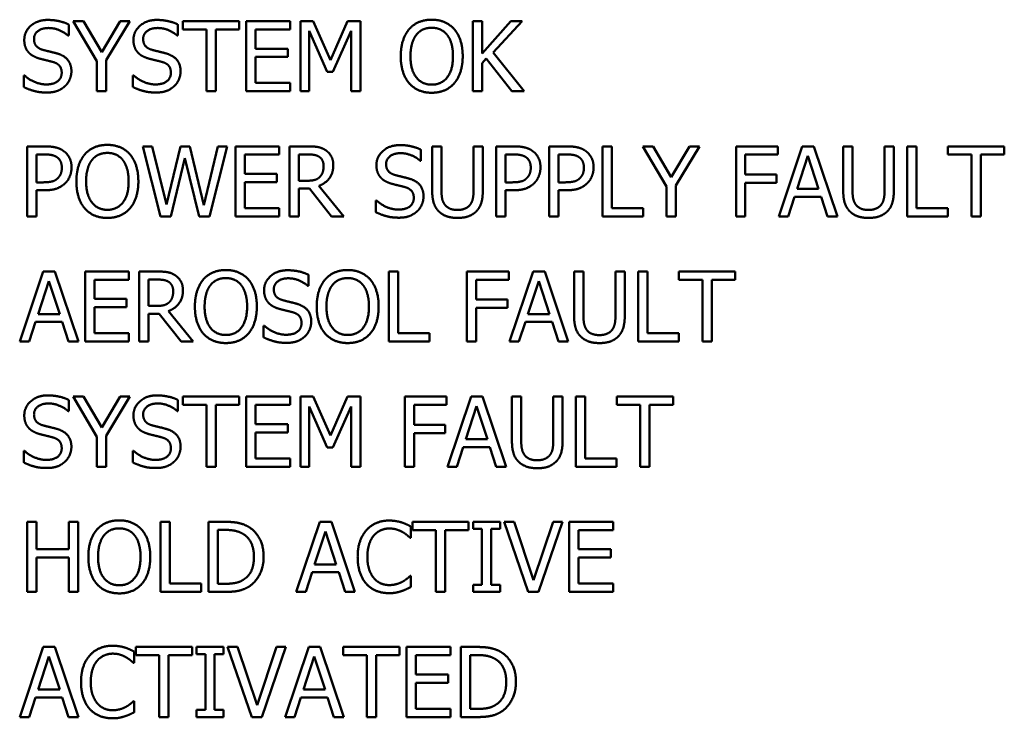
# Model space of a CAD drawing. Header units: millimetres. Extents: x 30 to 861, y 28 to 600.
# Tile 6 of 48: x 218 to 257, y 446 to 474. Entities that reach past the tile are written whole.
import ezdxf

# ---------------------------------------------------------------- set-up
doc = ezdxf.new("R2010")
doc.units = ezdxf.units.MM
doc.header["$LTSCALE"] = 3
doc.layers.add('Visible (ISO)', color=7, linetype='Continuous', lineweight=50)

msp = doc.modelspace()

# ---------------------------------------------------------------- linework, layer by layer
at = {"layer": 'Visible (ISO)'}
for p, q in [((219.737, 473.093), (219.737, 473.538)), ((220.334, 473.669), (219.921, 473.669)), ((219.921, 473.669), (220.867, 472.07)), ((221.056, 472.437), (220.334, 473.669)), ((221.791, 473.669), (221.056, 472.437)), ((221.24, 472.108), (222.186, 473.669)), ((222.186, 473.669), (221.791, 473.669)), ((224.101, 473.093), (224.101, 473.538)), ((226.554, 473.669), (224.303, 473.669)), ((224.303, 473.669), (224.303, 473.338)), ((226.554, 473.338), (226.554, 473.669)), ((228.589, 473.669), (226.837, 473.669)), ((226.837, 473.669), (226.837, 470.869)), ((228.589, 473.338), (228.589, 473.669)), ((228.997, 473.669), (228.997, 470.869)), ((229.506, 473.669), (228.997, 473.669)), ((230.205, 472.111), (229.506, 473.669)), ((230.881, 473.669), (230.205, 472.111)), ((231.398, 473.669), (230.881, 473.669)), ((231.398, 470.869), (231.398, 473.669)), ((236.265, 473.669), (235.893, 473.669)), ((235.893, 473.669), (235.893, 470.869)), ((236.265, 472.383), (236.265, 473.669)), ((237.413, 473.669), (236.265, 472.383)), ((236.708, 472.419), (237.867, 473.669)), ((237.867, 473.669), (237.413, 473.669)), ((219.71, 473.093), (219.737, 473.093)), ((224.074, 473.093), (224.101, 473.093)), ((224.303, 473.338), (225.242, 473.338)), ((225.242, 473.338), (225.242, 470.869)), ((225.614, 473.338), (226.554, 473.338)), ((225.614, 470.869), (225.614, 473.338)), ((227.209, 472.571), (227.209, 473.338)), ((227.209, 473.338), (228.589, 473.338)), ((229.345, 470.869), (229.345, 473.281)), ((229.345, 473.281), (230.068, 471.641)), ((230.295, 471.641), (231.026, 473.281)), ((231.026, 473.281), (231.026, 470.869)), ((228.496, 472.571), (227.209, 472.571)), ((227.209, 472.24), (228.496, 472.24)), ((227.209, 471.201), (227.209, 472.24)), ((228.496, 472.24), (228.496, 472.571)), ((237.935, 470.869), (236.708, 472.419)), ((220.867, 472.07), (220.867, 470.869)), ((221.24, 470.869), (221.24, 472.108)), ((236.265, 471.988), (236.429, 472.172)), ((236.265, 470.869), (236.265, 471.988)), ((236.429, 472.172), (237.452, 470.869)), ((217.97, 471.505), (217.943, 471.505)), ((217.943, 471.505), (217.943, 471.037)), ((222.333, 471.505), (222.306, 471.505)), ((222.306, 471.505), (222.306, 471.037)), ((230.068, 471.641), (230.295, 471.641)), ((228.589, 471.201), (227.209, 471.201)), ((228.589, 470.869), (228.589, 471.201)), ((220.867, 470.869), (221.24, 470.869)), ((225.242, 470.869), (225.614, 470.869)), ((226.837, 470.869), (228.589, 470.869)), ((228.997, 470.869), (229.345, 470.869)), ((231.026, 470.869), (231.398, 470.869)), ((235.893, 470.869), (236.265, 470.869)), ((237.452, 470.869), (237.935, 470.869)), ((218.081, 468.669), (218.081, 465.869)), ((218.784, 468.669), (218.081, 468.669)), ((218.453, 468.347), (218.762, 468.347)), ((218.453, 467.231), (218.453, 468.347)), ((223.08, 468.669), (222.696, 468.669)), ((222.696, 468.669), (223.411, 465.869)), ((223.642, 466.348), (223.08, 468.669)), ((224.201, 468.669), (223.642, 466.348)), ((224.58, 468.669), (224.201, 468.669)), ((225.142, 466.321), (224.58, 468.669)), ((225.703, 468.669), (225.142, 466.321)), ((225.365, 465.869), (226.068, 468.669)), ((226.068, 468.669), (225.703, 468.669)), ((228.153, 468.669), (226.402, 468.669)), ((226.402, 468.669), (226.402, 465.869)), ((226.774, 467.571), (226.774, 468.338)), ((226.774, 468.338), (228.153, 468.338)), ((228.153, 468.338), (228.153, 468.669)), ((229.283, 468.669), (228.562, 468.669)), ((228.562, 468.669), (228.562, 465.869)), ((228.934, 468.347), (229.304, 468.347)), ((228.934, 467.294), (228.934, 468.347)), ((233.81, 468.093), (233.81, 468.538)), ((234.636, 468.669), (234.264, 468.669)), ((234.264, 468.669), (234.264, 466.922)), ((234.636, 466.922), (234.636, 468.669)), ((235.918, 468.669), (235.918, 466.913)), ((236.29, 468.669), (235.918, 468.669)), ((236.29, 466.922), (236.29, 468.669)), ((236.823, 468.669), (236.823, 465.869)), ((237.527, 468.669), (236.823, 468.669)), ((237.195, 468.347), (237.504, 468.347)), ((237.195, 467.231), (237.195, 468.347)), ((238.947, 468.669), (238.947, 465.869)), ((239.651, 468.669), (238.947, 468.669)), ((239.319, 468.347), (239.628, 468.347)), ((239.319, 467.231), (239.319, 468.347)), ((241.443, 468.669), (241.071, 468.669)), ((241.071, 468.669), (241.071, 465.869)), ((241.443, 466.201), (241.443, 468.669)), ((243.095, 468.669), (242.682, 468.669)), ((242.682, 468.669), (243.628, 467.07)), ((243.817, 467.437), (243.095, 468.669)), ((244.552, 468.669), (243.817, 467.437)), ((244, 467.108), (244.946, 468.669)), ((244.946, 468.669), (244.552, 468.669)), ((246.408, 468.669), (246.408, 465.869)), ((248.082, 468.669), (246.408, 468.669)), ((246.78, 467.548), (246.78, 468.338)), ((246.78, 468.338), (248.082, 468.338)), ((248.082, 468.338), (248.082, 468.669)), ((249.058, 468.669), (248.114, 465.869)), ((249.516, 468.669), (249.058, 468.669)), ((250.46, 465.869), (249.516, 468.669)), ((251.064, 468.669), (250.692, 468.669)), ((250.692, 468.669), (250.692, 466.922)), ((251.064, 466.922), (251.064, 468.669)), ((252.346, 468.669), (252.346, 466.913)), ((252.718, 468.669), (252.346, 468.669)), ((252.718, 466.922), (252.718, 468.669)), ((253.623, 468.669), (253.251, 468.669)), ((253.251, 468.669), (253.251, 465.869)), ((253.623, 466.201), (253.623, 468.669)), ((257.131, 468.669), (254.88, 468.669)), ((254.88, 468.669), (254.88, 468.338)), ((254.88, 468.338), (255.82, 468.338)), ((255.82, 468.338), (255.82, 465.869)), ((256.192, 468.338), (257.131, 468.338)), ((256.192, 465.869), (256.192, 468.338)), ((257.131, 468.338), (257.131, 468.669)), ((223.824, 465.869), (224.378, 468.193)), ((224.378, 468.193), (224.947, 465.869)), ((233.783, 468.093), (233.81, 468.093)), ((248.847, 466.97), (249.278, 468.288)), ((249.278, 468.288), (249.711, 466.97)), ((228.06, 467.571), (226.774, 467.571)), ((228.06, 467.24), (228.06, 467.571)), ((248.028, 467.548), (246.78, 467.548)), ((248.028, 467.217), (248.028, 467.548)), ((218.707, 467.231), (218.453, 467.231)), ((226.774, 467.24), (228.06, 467.24)), ((226.774, 466.201), (226.774, 467.24)), ((229.261, 467.294), (228.934, 467.294)), ((237.45, 467.231), (237.195, 467.231)), ((239.573, 467.231), (239.319, 467.231)), ((246.78, 465.869), (246.78, 467.217)), ((246.78, 467.217), (248.028, 467.217)), ((218.453, 465.869), (218.453, 466.913)), ((218.453, 466.913), (218.769, 466.913)), ((228.934, 465.869), (228.934, 466.983)), ((228.934, 466.983), (229.36, 466.983)), ((229.36, 466.983), (230.245, 465.869)), ((230.729, 465.869), (229.733, 467.088)), ((237.195, 465.869), (237.195, 466.913)), ((237.195, 466.913), (237.511, 466.913)), ((239.319, 465.869), (239.319, 466.913)), ((239.319, 466.913), (239.635, 466.913)), ((243.628, 467.07), (243.628, 465.869)), ((244, 465.869), (244, 467.108)), ((249.711, 466.97), (248.847, 466.97)), ((232.042, 466.505), (232.015, 466.505)), ((232.015, 466.505), (232.015, 466.037)), ((248.491, 465.869), (248.745, 466.652)), ((248.745, 466.652), (249.814, 466.652)), ((249.814, 466.652), (250.068, 465.869)), ((228.153, 466.201), (226.774, 466.201)), ((228.153, 465.869), (228.153, 466.201)), ((242.693, 466.201), (241.443, 466.201)), ((242.693, 465.869), (242.693, 466.201)), ((254.874, 466.201), (253.623, 466.201)), ((254.874, 465.869), (254.874, 466.201)), ((218.081, 465.869), (218.453, 465.869)), ((223.411, 465.869), (223.824, 465.869)), ((224.947, 465.869), (225.365, 465.869)), ((226.402, 465.869), (228.153, 465.869)), ((228.562, 465.869), (228.934, 465.869)), ((230.245, 465.869), (230.729, 465.869)), ((236.823, 465.869), (237.195, 465.869)), ((238.947, 465.869), (239.319, 465.869)), ((241.071, 465.869), (242.693, 465.869)), ((243.628, 465.869), (244, 465.869)), ((246.408, 465.869), (246.78, 465.869)), ((248.114, 465.869), (248.491, 465.869)), ((250.068, 465.869), (250.46, 465.869)), ((253.251, 465.869), (254.874, 465.869)), ((255.82, 465.869), (256.192, 465.869)), ((218.723, 463.669), (217.779, 460.869)), ((219.182, 463.669), (218.723, 463.669)), ((220.125, 460.869), (219.182, 463.669)), ((222.143, 463.669), (220.391, 463.669)), ((220.391, 463.669), (220.391, 460.869)), ((222.143, 463.338), (222.143, 463.669)), ((223.273, 463.669), (222.551, 463.669)), ((222.551, 463.669), (222.551, 460.869)), ((232.907, 463.669), (232.535, 463.669)), ((232.535, 463.669), (232.535, 460.869)), ((232.907, 461.201), (232.907, 463.669)), ((235.652, 463.669), (235.652, 460.869)), ((237.327, 463.669), (235.652, 463.669)), ((237.327, 463.338), (237.327, 463.669)), ((238.303, 463.669), (237.359, 460.869)), ((238.761, 463.669), (238.303, 463.669)), ((239.705, 460.869), (238.761, 463.669)), ((240.309, 463.669), (239.936, 463.669)), ((239.936, 463.669), (239.936, 461.922)), ((240.309, 461.922), (240.309, 463.669)), ((241.591, 463.669), (241.591, 461.913)), ((241.963, 463.669), (241.591, 463.669)), ((241.963, 461.922), (241.963, 463.669)), ((242.868, 463.669), (242.496, 463.669)), ((242.496, 463.669), (242.496, 460.869)), ((242.868, 461.201), (242.868, 463.669)), ((246.376, 463.669), (244.125, 463.669)), ((244.125, 463.669), (244.125, 463.338)), ((246.376, 463.338), (246.376, 463.669)), ((218.512, 461.97), (218.943, 463.288)), ((218.943, 463.288), (219.377, 461.97)), ((220.763, 462.571), (220.763, 463.338)), ((220.763, 463.338), (222.143, 463.338)), ((222.923, 463.347), (223.293, 463.347)), ((222.923, 462.294), (222.923, 463.347)), ((229.322, 463.093), (229.322, 463.538)), ((236.025, 462.548), (236.025, 463.338)), ((236.025, 463.338), (237.327, 463.338)), ((238.092, 461.97), (238.523, 463.288)), ((238.523, 463.288), (238.956, 461.97)), ((244.125, 463.338), (245.064, 463.338)), ((245.064, 463.338), (245.064, 460.869)), ((245.437, 463.338), (246.376, 463.338)), ((245.437, 460.869), (245.437, 463.338)), ((229.295, 463.093), (229.322, 463.093)), ((222.05, 462.571), (220.763, 462.571)), ((222.05, 462.24), (222.05, 462.571)), ((237.273, 462.548), (236.025, 462.548)), ((237.273, 462.217), (237.273, 462.548)), ((220.763, 462.24), (222.05, 462.24)), ((220.763, 461.201), (220.763, 462.24)), ((223.25, 462.294), (222.923, 462.294)), ((224.718, 460.869), (223.722, 462.088)), ((236.025, 460.869), (236.025, 462.217)), ((236.025, 462.217), (237.273, 462.217)), ((218.156, 460.869), (218.41, 461.652)), ((218.41, 461.652), (219.479, 461.652)), ((219.377, 461.97), (218.512, 461.97)), ((219.479, 461.652), (219.733, 460.869)), ((222.923, 460.869), (222.923, 461.983)), ((222.923, 461.983), (223.35, 461.983)), ((223.35, 461.983), (224.235, 460.869)), ((237.735, 460.869), (237.99, 461.652)), ((237.99, 461.652), (239.058, 461.652)), ((238.956, 461.97), (238.092, 461.97)), ((239.058, 461.652), (239.312, 460.869)), ((227.554, 461.505), (227.527, 461.505)), ((227.527, 461.505), (227.527, 461.037)), ((217.779, 460.869), (218.156, 460.869)), ((219.733, 460.869), (220.125, 460.869)), ((220.391, 460.869), (222.143, 460.869)), ((222.143, 461.201), (220.763, 461.201)), ((222.143, 460.869), (222.143, 461.201)), ((222.551, 460.869), (222.923, 460.869)), ((224.235, 460.869), (224.718, 460.869)), ((232.535, 460.869), (234.157, 460.869)), ((234.157, 461.201), (232.907, 461.201)), ((234.157, 460.869), (234.157, 461.201)), ((235.652, 460.869), (236.025, 460.869)), ((237.359, 460.869), (237.735, 460.869)), ((239.312, 460.869), (239.705, 460.869)), ((242.496, 460.869), (244.118, 460.869)), ((244.118, 461.201), (242.868, 461.201)), ((244.118, 460.869), (244.118, 461.201)), ((245.064, 460.869), (245.437, 460.869)), ((219.737, 458.093), (219.737, 458.538)), ((220.334, 458.669), (219.921, 458.669)), ((219.921, 458.669), (220.867, 457.07)), ((221.056, 457.437), (220.334, 458.669)), ((221.791, 458.669), (221.056, 457.437)), ((221.24, 457.108), (222.186, 458.669)), ((222.186, 458.669), (221.791, 458.669)), ((224.101, 458.093), (224.101, 458.538)), ((226.554, 458.669), (224.303, 458.669)), ((224.303, 458.669), (224.303, 458.338)), ((226.554, 458.338), (226.554, 458.669)), ((228.589, 458.669), (226.837, 458.669)), ((226.837, 458.669), (226.837, 455.869)), ((228.589, 458.338), (228.589, 458.669)), ((228.997, 458.669), (228.997, 455.869)), ((229.506, 458.669), (228.997, 458.669)), ((230.205, 457.111), (229.506, 458.669)), ((230.881, 458.669), (230.205, 457.111)), ((231.398, 458.669), (230.881, 458.669)), ((231.398, 455.869), (231.398, 458.669)), ((233.168, 458.669), (233.168, 455.869)), ((234.842, 458.669), (233.168, 458.669)), ((234.842, 458.338), (234.842, 458.669)), ((235.818, 458.669), (234.874, 455.869)), ((236.276, 458.669), (235.818, 458.669)), ((237.22, 455.869), (236.276, 458.669)), ((237.824, 458.669), (237.452, 458.669)), ((237.452, 458.669), (237.452, 456.922)), ((237.824, 456.922), (237.824, 458.669)), ((239.106, 458.669), (239.106, 456.913)), ((239.478, 458.669), (239.106, 458.669)), ((239.478, 456.922), (239.478, 458.669)), ((240.383, 458.669), (240.011, 458.669)), ((240.011, 458.669), (240.011, 455.869)), ((240.383, 456.201), (240.383, 458.669)), ((243.891, 458.669), (241.64, 458.669)), ((241.64, 458.669), (241.64, 458.338)), ((243.891, 458.338), (243.891, 458.669)), ((219.71, 458.093), (219.737, 458.093)), ((224.074, 458.093), (224.101, 458.093)), ((224.303, 458.338), (225.242, 458.338)), ((225.242, 458.338), (225.242, 455.869)), ((225.614, 458.338), (226.554, 458.338)), ((225.614, 455.869), (225.614, 458.338)), ((227.209, 457.571), (227.209, 458.338)), ((227.209, 458.338), (228.589, 458.338)), ((229.345, 455.869), (229.345, 458.281)), ((229.345, 458.281), (230.068, 456.641)), ((230.295, 456.641), (231.026, 458.281)), ((231.026, 458.281), (231.026, 455.869)), ((233.54, 457.548), (233.54, 458.338)), ((233.54, 458.338), (234.842, 458.338)), ((235.607, 456.97), (236.038, 458.288)), ((236.038, 458.288), (236.472, 456.97)), ((241.64, 458.338), (242.58, 458.338)), ((242.58, 458.338), (242.58, 455.869)), ((242.952, 458.338), (243.891, 458.338)), ((242.952, 455.869), (242.952, 458.338)), ((228.496, 457.571), (227.209, 457.571)), ((228.496, 457.24), (228.496, 457.571)), ((234.788, 457.548), (233.54, 457.548)), ((234.788, 457.217), (234.788, 457.548)), ((220.867, 457.07), (220.867, 455.869)), ((221.24, 455.869), (221.24, 457.108)), ((227.209, 457.24), (228.496, 457.24)), ((227.209, 456.201), (227.209, 457.24)), ((233.54, 455.869), (233.54, 457.217)), ((233.54, 457.217), (234.788, 457.217)), ((236.472, 456.97), (235.607, 456.97)), ((217.97, 456.505), (217.943, 456.505)), ((217.943, 456.505), (217.943, 456.037)), ((222.333, 456.505), (222.306, 456.505)), ((222.306, 456.505), (222.306, 456.037)), ((230.068, 456.641), (230.295, 456.641)), ((235.251, 455.869), (235.505, 456.652)), ((235.505, 456.652), (236.574, 456.652)), ((236.574, 456.652), (236.828, 455.869)), ((228.589, 456.201), (227.209, 456.201)), ((228.589, 455.869), (228.589, 456.201)), ((241.634, 456.201), (240.383, 456.201)), ((241.634, 455.869), (241.634, 456.201)), ((220.867, 455.869), (221.24, 455.869)), ((225.242, 455.869), (225.614, 455.869)), ((226.837, 455.869), (228.589, 455.869)), ((228.997, 455.869), (229.345, 455.869)), ((231.026, 455.869), (231.398, 455.869)), ((233.168, 455.869), (233.54, 455.869)), ((234.874, 455.869), (235.251, 455.869)), ((236.828, 455.869), (237.22, 455.869)), ((240.011, 455.869), (241.634, 455.869)), ((242.58, 455.869), (242.952, 455.869)), ((218.453, 453.669), (218.081, 453.669)), ((218.081, 453.669), (218.081, 450.869)), ((218.453, 452.571), (218.453, 453.669)), ((219.742, 453.669), (219.742, 452.571)), ((220.114, 453.669), (219.742, 453.669)), ((220.114, 450.869), (220.114, 453.669)), ((223.779, 453.669), (223.406, 453.669)), ((223.406, 453.669), (223.406, 450.869)), ((223.779, 451.201), (223.779, 453.669)), ((225.959, 453.669), (225.322, 453.669)), ((225.322, 453.669), (225.322, 450.869)), ((225.694, 453.347), (225.977, 453.347)), ((225.694, 451.192), (225.694, 453.347)), ((229.778, 453.669), (228.834, 450.869)), ((230.236, 453.669), (229.778, 453.669)), ((231.18, 450.869), (230.236, 453.669)), ((233.411, 453.034), (233.411, 453.483)), ((235.723, 453.669), (233.472, 453.669)), ((233.472, 453.669), (233.472, 453.338)), ((233.472, 453.338), (234.411, 453.338)), ((234.411, 453.338), (234.411, 450.869)), ((234.783, 453.338), (235.723, 453.338)), ((234.783, 450.869), (234.783, 453.338)), ((235.723, 453.338), (235.723, 453.669)), ((236.982, 453.669), (235.898, 453.669)), ((235.898, 453.669), (235.898, 453.383)), ((235.898, 453.383), (236.254, 453.383)), ((236.254, 453.383), (236.254, 451.155)), ((236.626, 453.383), (236.982, 453.383)), ((236.626, 451.155), (236.626, 453.383)), ((236.982, 453.383), (236.982, 453.669)), ((237.543, 453.669), (237.143, 453.669)), ((237.143, 453.669), (238.108, 450.869)), ((238.319, 451.344), (237.543, 453.669)), ((239.095, 453.669), (238.319, 451.344)), ((238.509, 450.869), (239.474, 453.669)), ((239.474, 453.669), (239.095, 453.669)), ((241.493, 453.669), (239.741, 453.669)), ((239.741, 453.669), (239.741, 450.869)), ((240.113, 452.571), (240.113, 453.338)), ((240.113, 453.338), (241.493, 453.338)), ((241.493, 453.338), (241.493, 453.669)), ((229.567, 451.97), (229.998, 453.288)), ((229.998, 453.288), (230.431, 451.97)), ((233.381, 453.034), (233.411, 453.034)), ((219.742, 452.571), (218.453, 452.571)), ((241.4, 452.571), (240.113, 452.571)), ((241.4, 452.24), (241.4, 452.571)), ((218.453, 450.869), (218.453, 452.24)), ((218.453, 452.24), (219.742, 452.24)), ((219.742, 452.24), (219.742, 450.869)), ((240.113, 452.24), (241.4, 452.24)), ((240.113, 451.201), (240.113, 452.24)), ((230.431, 451.97), (229.567, 451.97)), ((229.211, 450.869), (229.465, 451.652)), ((229.465, 451.652), (230.534, 451.652)), ((230.534, 451.652), (230.788, 450.869)), ((233.411, 451.505), (233.383, 451.505)), ((233.411, 451.06), (233.411, 451.505)), ((225.029, 451.201), (223.779, 451.201)), ((225.029, 450.869), (225.029, 451.201)), ((225.977, 451.192), (225.694, 451.192)), ((236.254, 451.155), (235.898, 451.155)), ((235.898, 451.155), (235.898, 450.869)), ((236.982, 451.155), (236.626, 451.155)), ((236.982, 450.869), (236.982, 451.155)), ((241.493, 451.201), (240.113, 451.201)), ((241.493, 450.869), (241.493, 451.201)), ((218.081, 450.869), (218.453, 450.869)), ((219.742, 450.869), (220.114, 450.869)), ((223.406, 450.869), (225.029, 450.869)), ((225.322, 450.869), (225.966, 450.869)), ((228.834, 450.869), (229.211, 450.869)), ((230.788, 450.869), (231.18, 450.869)), ((234.411, 450.869), (234.783, 450.869)), ((235.898, 450.869), (236.982, 450.869)), ((238.108, 450.869), (238.509, 450.869)), ((239.741, 450.869), (241.493, 450.869)), ((218.723, 448.669), (217.779, 445.869)), ((219.182, 448.669), (218.723, 448.669)), ((220.125, 445.869), (219.182, 448.669)), ((224.668, 448.669), (222.417, 448.669)), ((222.417, 448.669), (222.417, 448.338)), ((224.668, 448.338), (224.668, 448.669)), ((225.927, 448.669), (224.843, 448.669)), ((224.843, 448.669), (224.843, 448.383)), ((225.927, 448.383), (225.927, 448.669)), ((226.488, 448.669), (226.088, 448.669)), ((226.088, 448.669), (227.053, 445.869)), ((227.264, 446.344), (226.488, 448.669)), ((228.04, 448.669), (227.264, 446.344)), ((227.454, 445.869), (228.419, 448.669)), ((228.419, 448.669), (228.04, 448.669)), ((229.329, 448.669), (228.385, 445.869)), ((229.787, 448.669), (229.329, 448.669)), ((230.731, 445.869), (229.787, 448.669)), ((232.961, 448.669), (230.711, 448.669)), ((230.711, 448.669), (230.711, 448.338)), ((232.961, 448.338), (232.961, 448.669)), ((234.997, 448.669), (233.245, 448.669)), ((233.245, 448.669), (233.245, 445.869)), ((234.997, 448.338), (234.997, 448.669)), ((236.043, 448.669), (235.405, 448.669)), ((235.405, 448.669), (235.405, 445.869)), ((218.512, 446.97), (218.943, 448.288)), ((218.943, 448.288), (219.377, 446.97)), ((222.356, 448.034), (222.356, 448.483)), ((222.417, 448.338), (223.357, 448.338)), ((223.357, 448.338), (223.357, 445.869)), ((223.729, 448.338), (224.668, 448.338)), ((223.729, 445.869), (223.729, 448.338)), ((224.843, 448.383), (225.199, 448.383)), ((225.199, 448.383), (225.199, 446.155)), ((225.571, 448.383), (225.927, 448.383)), ((225.571, 446.155), (225.571, 448.383)), ((229.118, 446.97), (229.549, 448.288)), ((229.549, 448.288), (229.982, 446.97)), ((230.711, 448.338), (231.65, 448.338)), ((231.65, 448.338), (231.65, 445.869)), ((232.022, 448.338), (232.961, 448.338)), ((232.022, 445.869), (232.022, 448.338)), ((233.617, 447.571), (233.617, 448.338)), ((233.617, 448.338), (234.997, 448.338)), ((235.777, 448.347), (236.061, 448.347)), ((235.777, 446.192), (235.777, 448.347)), ((222.326, 448.034), (222.356, 448.034)), ((234.904, 447.571), (233.617, 447.571)), ((234.904, 447.24), (234.904, 447.571)), ((233.617, 447.24), (234.904, 447.24)), ((233.617, 446.201), (233.617, 447.24)), ((218.156, 445.869), (218.41, 446.652)), ((218.41, 446.652), (219.479, 446.652)), ((219.377, 446.97), (218.512, 446.97)), ((219.479, 446.652), (219.733, 445.869)), ((228.761, 445.869), (229.016, 446.652)), ((229.016, 446.652), (230.084, 446.652)), ((229.982, 446.97), (229.118, 446.97)), ((230.084, 446.652), (230.338, 445.869)), ((222.356, 446.505), (222.329, 446.505)), ((222.356, 446.06), (222.356, 446.505)), ((217.779, 445.869), (218.156, 445.869)), ((219.733, 445.869), (220.125, 445.869)), ((223.357, 445.869), (223.729, 445.869)), ((225.199, 446.155), (224.843, 446.155)), ((224.843, 446.155), (224.843, 445.869)), ((224.843, 445.869), (225.927, 445.869)), ((225.927, 446.155), (225.571, 446.155)), ((225.927, 445.869), (225.927, 446.155)), ((227.053, 445.869), (227.454, 445.869)), ((228.385, 445.869), (228.761, 445.869)), ((230.338, 445.869), (230.731, 445.869)), ((231.65, 445.869), (232.022, 445.869)), ((233.245, 445.869), (234.997, 445.869)), ((234.997, 446.201), (233.617, 446.201)), ((234.997, 445.869), (234.997, 446.201)), ((235.405, 445.869), (236.05, 445.869)), ((236.061, 446.192), (235.777, 446.192))]:
    msp.add_line(p, q, dxfattribs=at)
for points in [[(218.905, 473.719), (218.494, 473.719), (217.963, 473.259), (217.963, 472.918)], [(219.737, 473.538), (219.558, 473.626), (219.141, 473.719), (218.905, 473.719)], [(223.268, 473.719), (222.857, 473.719), (222.326, 473.259), (222.326, 472.918)], [(224.101, 473.538), (223.922, 473.626), (223.504, 473.719), (223.268, 473.719)], [(234.246, 473.728), (233.964, 473.728), (233.508, 473.535), (233.345, 473.349)], [(233.626, 473.116), (233.742, 473.265), (234.046, 473.406), (234.248, 473.406)], [(235.149, 473.349), (234.99, 473.529), (234.532, 473.728), (234.246, 473.728)], [(234.248, 473.406), (234.443, 473.406), (234.756, 473.261), (234.867, 473.116)], [(218.351, 472.957), (218.351, 473.154), (218.671, 473.397), (218.93, 473.397)], [(218.93, 473.397), (219.159, 473.397), (219.576, 473.216), (219.71, 473.093)], [(222.714, 472.957), (222.714, 473.154), (223.034, 473.397), (223.293, 473.397)], [(223.293, 473.397), (223.522, 473.397), (223.94, 473.216), (224.074, 473.093)], [(233.345, 473.349), (233.184, 473.157), (233.009, 472.621), (233.009, 472.269)], [(233.397, 472.269), (233.397, 472.542), (233.515, 472.973), (233.626, 473.116)], [(234.867, 473.116), (234.976, 472.975), (235.097, 472.546), (235.097, 472.269)], [(235.485, 472.269), (235.485, 472.619), (235.308, 473.163), (235.149, 473.349)], [(217.963, 472.918), (217.963, 472.755), (218.058, 472.505), (218.145, 472.412)], [(218.716, 472.521), (218.539, 472.569), (218.351, 472.78), (218.351, 472.957)], [(222.326, 472.918), (222.326, 472.755), (222.422, 472.505), (222.508, 472.412)], [(223.08, 472.521), (222.903, 472.569), (222.714, 472.78), (222.714, 472.957)], [(218.145, 472.412), (218.233, 472.319), (218.462, 472.204), (218.607, 472.165)], [(219.29, 472.374), (219.177, 472.408), (218.834, 472.489), (218.716, 472.521)], [(219.846, 471.668), (219.846, 471.929), (219.579, 472.285), (219.29, 472.374)], [(222.508, 472.412), (222.596, 472.319), (222.826, 472.204), (222.971, 472.165)], [(223.654, 472.374), (223.54, 472.408), (223.198, 472.489), (223.08, 472.521)], [(224.21, 471.668), (224.21, 471.929), (223.942, 472.285), (223.654, 472.374)], [(233.009, 472.269), (233.009, 471.924), (233.182, 471.378), (233.343, 471.192)], [(234.248, 471.133), (233.86, 471.133), (233.397, 471.718), (233.397, 472.269)], [(235.097, 472.269), (235.097, 471.718), (234.636, 471.133), (234.248, 471.133)], [(235.149, 471.192), (235.312, 471.378), (235.485, 471.929), (235.485, 472.269)], [(218.607, 472.165), (218.769, 472.124), (218.984, 472.074), (219.113, 472.038)], [(219.113, 472.038), (219.293, 471.986), (219.458, 471.777), (219.458, 471.609)], [(222.971, 472.165), (223.132, 472.124), (223.347, 472.074), (223.477, 472.038)], [(223.477, 472.038), (223.656, 471.986), (223.822, 471.777), (223.822, 471.609)], [(218.834, 471.142), (218.619, 471.142), (218.154, 471.332), (217.97, 471.505)], [(219.458, 471.609), (219.458, 471.398), (219.143, 471.142), (218.834, 471.142)], [(219.592, 471.074), (219.712, 471.185), (219.846, 471.502), (219.846, 471.668)], [(223.198, 471.142), (222.982, 471.142), (222.517, 471.332), (222.333, 471.505)], [(223.822, 471.609), (223.822, 471.398), (223.506, 471.142), (223.198, 471.142)], [(223.956, 471.074), (224.076, 471.185), (224.21, 471.502), (224.21, 471.668)], [(218.862, 470.819), (219.118, 470.819), (219.458, 470.951), (219.592, 471.074)], [(223.225, 470.819), (223.481, 470.819), (223.822, 470.951), (223.956, 471.074)], [(233.343, 471.192), (233.508, 471.003), (233.962, 470.81), (234.246, 470.81)], [(234.246, 470.81), (234.52, 470.81), (234.976, 470.996), (235.149, 471.192)], [(217.943, 471.037), (218.131, 470.946), (218.558, 470.819), (218.862, 470.819)], [(222.306, 471.037), (222.494, 470.946), (222.921, 470.819), (223.225, 470.819)], [(221.283, 468.728), (221.001, 468.728), (220.545, 468.535), (220.382, 468.349)], [(222.186, 468.349), (222.027, 468.529), (221.569, 468.728), (221.283, 468.728)], [(232.977, 468.719), (232.567, 468.719), (232.036, 468.259), (232.036, 467.918)], [(233.81, 468.538), (233.631, 468.626), (233.213, 468.719), (232.977, 468.719)], [(218.762, 468.347), (218.936, 468.347), (219.172, 468.299), (219.261, 468.241)], [(219.517, 468.495), (219.383, 468.588), (219.034, 468.669), (218.784, 468.669)], [(219.851, 467.825), (219.851, 468.059), (219.674, 468.388), (219.517, 468.495)], [(220.382, 468.349), (220.221, 468.157), (220.046, 467.621), (220.046, 467.269)], [(220.663, 468.116), (220.779, 468.265), (221.083, 468.406), (221.285, 468.406)], [(221.285, 468.406), (221.48, 468.406), (221.793, 468.261), (221.904, 468.116)], [(222.522, 467.269), (222.522, 467.619), (222.345, 468.163), (222.186, 468.349)], [(229.996, 468.522), (229.848, 468.617), (229.524, 468.669), (229.283, 468.669)], [(229.304, 468.347), (229.458, 468.347), (229.669, 468.304), (229.748, 468.252)], [(230.313, 467.909), (230.313, 468.129), (230.143, 468.427), (229.996, 468.522)], [(232.424, 467.957), (232.424, 468.154), (232.744, 468.397), (233.002, 468.397)], [(233.002, 468.397), (233.231, 468.397), (233.649, 468.216), (233.783, 468.093)], [(237.504, 468.347), (237.679, 468.347), (237.915, 468.299), (238.003, 468.241)], [(238.26, 468.495), (238.126, 468.588), (237.776, 468.669), (237.527, 468.669)], [(238.593, 467.825), (238.593, 468.059), (238.416, 468.388), (238.26, 468.495)], [(239.628, 468.347), (239.803, 468.347), (240.039, 468.299), (240.127, 468.241)], [(240.383, 468.495), (240.25, 468.588), (239.9, 468.669), (239.651, 468.669)], [(240.717, 467.825), (240.717, 468.059), (240.54, 468.388), (240.383, 468.495)], [(219.261, 468.241), (219.363, 468.172), (219.463, 467.959), (219.463, 467.814)], [(220.434, 467.269), (220.434, 467.542), (220.552, 467.973), (220.663, 468.116)], [(221.904, 468.116), (222.013, 467.975), (222.134, 467.546), (222.134, 467.269)], [(229.733, 467.088), (230, 467.188), (230.313, 467.603), (230.313, 467.909)], [(229.748, 468.252), (229.839, 468.191), (229.925, 468.002), (229.925, 467.88)], [(232.036, 467.918), (232.036, 467.755), (232.131, 467.505), (232.217, 467.412)], [(232.789, 467.521), (232.612, 467.569), (232.424, 467.78), (232.424, 467.957)], [(238.003, 468.241), (238.105, 468.172), (238.205, 467.959), (238.205, 467.814)], [(240.127, 468.241), (240.229, 468.172), (240.329, 467.959), (240.329, 467.814)], [(219.463, 467.814), (219.463, 467.68), (219.388, 467.483), (219.304, 467.399)], [(219.606, 467.204), (219.722, 467.317), (219.851, 467.644), (219.851, 467.825)], [(229.925, 467.88), (229.925, 467.735), (229.848, 467.517), (229.767, 467.44)], [(233.363, 467.374), (233.25, 467.408), (232.907, 467.489), (232.789, 467.521)], [(238.205, 467.814), (238.205, 467.68), (238.13, 467.483), (238.046, 467.399)], [(238.348, 467.204), (238.464, 467.317), (238.593, 467.644), (238.593, 467.825)], [(240.329, 467.814), (240.329, 467.68), (240.254, 467.483), (240.17, 467.399)], [(240.472, 467.204), (240.588, 467.317), (240.717, 467.644), (240.717, 467.825)], [(219.304, 467.399), (219.213, 467.303), (218.934, 467.231), (218.707, 467.231)], [(218.769, 466.913), (219.068, 466.913), (219.461, 467.061), (219.606, 467.204)], [(220.046, 467.269), (220.046, 466.924), (220.218, 466.378), (220.38, 466.192)], [(221.285, 466.133), (220.897, 466.133), (220.434, 466.718), (220.434, 467.269)], [(222.134, 467.269), (222.134, 466.718), (221.673, 466.133), (221.285, 466.133)], [(222.186, 466.192), (222.349, 466.378), (222.522, 466.929), (222.522, 467.269)], [(229.767, 467.44), (229.678, 467.351), (229.422, 467.294), (229.261, 467.294)], [(232.217, 467.412), (232.306, 467.319), (232.535, 467.204), (232.68, 467.165)], [(232.68, 467.165), (232.841, 467.124), (233.057, 467.074), (233.186, 467.038)], [(233.919, 466.668), (233.919, 466.929), (233.651, 467.285), (233.363, 467.374)], [(238.046, 467.399), (237.956, 467.303), (237.676, 467.231), (237.45, 467.231)], [(237.511, 466.913), (237.81, 466.913), (238.203, 467.061), (238.348, 467.204)], [(240.17, 467.399), (240.079, 467.303), (239.8, 467.231), (239.573, 467.231)], [(239.635, 466.913), (239.934, 466.913), (240.327, 467.061), (240.472, 467.204)], [(233.186, 467.038), (233.365, 466.986), (233.531, 466.777), (233.531, 466.609)], [(234.264, 466.922), (234.264, 466.623), (234.384, 466.214), (234.532, 466.069)], [(234.756, 466.357), (234.686, 466.464), (234.636, 466.727), (234.636, 466.922)], [(235.918, 466.913), (235.918, 466.725), (235.868, 466.464), (235.798, 466.357)], [(236.022, 466.069), (236.172, 466.212), (236.29, 466.629), (236.29, 466.922)], [(250.692, 466.922), (250.692, 466.623), (250.812, 466.214), (250.959, 466.069)], [(251.184, 466.357), (251.114, 466.464), (251.064, 466.727), (251.064, 466.922)], [(252.346, 466.913), (252.346, 466.725), (252.296, 466.464), (252.226, 466.357)], [(252.45, 466.069), (252.6, 466.212), (252.718, 466.629), (252.718, 466.922)], [(232.907, 466.142), (232.691, 466.142), (232.226, 466.332), (232.042, 466.505)], [(233.531, 466.609), (233.531, 466.398), (233.216, 466.142), (232.907, 466.142)], [(233.665, 466.074), (233.785, 466.185), (233.919, 466.502), (233.919, 466.668)], [(235.276, 466.128), (235.09, 466.128), (234.831, 466.244), (234.756, 466.357)], [(235.798, 466.357), (235.723, 466.244), (235.451, 466.128), (235.276, 466.128)], [(251.704, 466.128), (251.518, 466.128), (251.259, 466.244), (251.184, 466.357)], [(252.226, 466.357), (252.151, 466.244), (251.878, 466.128), (251.704, 466.128)], [(220.38, 466.192), (220.545, 466.003), (220.999, 465.81), (221.283, 465.81)], [(221.283, 465.81), (221.557, 465.81), (222.013, 465.996), (222.186, 466.192)], [(232.015, 466.037), (232.204, 465.946), (232.63, 465.819), (232.934, 465.819)], [(232.934, 465.819), (233.191, 465.819), (233.531, 465.951), (233.665, 466.074)], [(234.532, 466.069), (234.661, 465.94), (235.029, 465.81), (235.276, 465.81)], [(235.276, 465.81), (235.535, 465.81), (235.888, 465.937), (236.022, 466.069)], [(250.959, 466.069), (251.089, 465.94), (251.456, 465.81), (251.704, 465.81)], [(251.704, 465.81), (251.962, 465.81), (252.316, 465.937), (252.45, 466.069)], [(223.985, 463.522), (223.838, 463.617), (223.513, 463.669), (223.273, 463.669)], [(226.018, 463.728), (225.737, 463.728), (225.281, 463.535), (225.117, 463.349)], [(226.921, 463.349), (226.762, 463.529), (226.304, 463.728), (226.018, 463.728)], [(228.489, 463.719), (228.078, 463.719), (227.547, 463.259), (227.547, 462.918)], [(229.322, 463.538), (229.143, 463.626), (228.725, 463.719), (228.489, 463.719)], [(230.887, 463.728), (230.606, 463.728), (230.15, 463.535), (229.987, 463.349)], [(231.791, 463.349), (231.632, 463.529), (231.173, 463.728), (230.887, 463.728)], [(223.293, 463.347), (223.447, 463.347), (223.658, 463.304), (223.738, 463.252)], [(223.738, 463.252), (223.829, 463.191), (223.915, 463.002), (223.915, 462.88)], [(224.303, 462.909), (224.303, 463.129), (224.133, 463.427), (223.985, 463.522)], [(225.117, 463.349), (224.956, 463.157), (224.782, 462.621), (224.782, 462.269)], [(225.399, 463.116), (225.514, 463.265), (225.818, 463.406), (226.02, 463.406)], [(226.02, 463.406), (226.216, 463.406), (226.529, 463.261), (226.64, 463.116)], [(227.257, 462.269), (227.257, 462.619), (227.08, 463.163), (226.921, 463.349)], [(227.935, 462.957), (227.935, 463.154), (228.255, 463.397), (228.514, 463.397)], [(228.514, 463.397), (228.743, 463.397), (229.161, 463.216), (229.295, 463.093)], [(229.987, 463.349), (229.826, 463.157), (229.651, 462.621), (229.651, 462.269)], [(230.268, 463.116), (230.384, 463.265), (230.688, 463.406), (230.89, 463.406)], [(230.89, 463.406), (231.085, 463.406), (231.398, 463.261), (231.509, 463.116)], [(232.126, 462.269), (232.126, 462.619), (231.949, 463.163), (231.791, 463.349)], [(223.722, 462.088), (223.99, 462.188), (224.303, 462.603), (224.303, 462.909)], [(223.915, 462.88), (223.915, 462.735), (223.838, 462.517), (223.756, 462.44)], [(225.17, 462.269), (225.17, 462.542), (225.287, 462.973), (225.399, 463.116)], [(226.64, 463.116), (226.749, 462.975), (226.869, 462.546), (226.869, 462.269)], [(227.547, 462.918), (227.547, 462.755), (227.643, 462.505), (227.729, 462.412)], [(228.301, 462.521), (228.124, 462.569), (227.935, 462.78), (227.935, 462.957)], [(230.039, 462.269), (230.039, 462.542), (230.157, 462.973), (230.268, 463.116)], [(231.509, 463.116), (231.618, 462.975), (231.738, 462.546), (231.738, 462.269)], [(223.756, 462.44), (223.667, 462.351), (223.411, 462.294), (223.25, 462.294)], [(227.729, 462.412), (227.817, 462.319), (228.047, 462.204), (228.192, 462.165)], [(228.875, 462.374), (228.761, 462.408), (228.419, 462.489), (228.301, 462.521)], [(224.782, 462.269), (224.782, 461.924), (224.954, 461.378), (225.115, 461.192)], [(226.02, 461.133), (225.632, 461.133), (225.17, 461.718), (225.17, 462.269)], [(226.869, 462.269), (226.869, 461.718), (226.408, 461.133), (226.02, 461.133)], [(226.921, 461.192), (227.085, 461.378), (227.257, 461.929), (227.257, 462.269)], [(228.192, 462.165), (228.353, 462.124), (228.569, 462.074), (228.698, 462.038)], [(228.698, 462.038), (228.877, 461.986), (229.043, 461.777), (229.043, 461.609)], [(229.431, 461.668), (229.431, 461.929), (229.163, 462.285), (228.875, 462.374)], [(229.651, 462.269), (229.651, 461.924), (229.823, 461.378), (229.984, 461.192)], [(230.89, 461.133), (230.502, 461.133), (230.039, 461.718), (230.039, 462.269)], [(231.738, 462.269), (231.738, 461.718), (231.278, 461.133), (230.89, 461.133)], [(231.791, 461.192), (231.954, 461.378), (232.126, 461.929), (232.126, 462.269)], [(229.043, 461.609), (229.043, 461.398), (228.727, 461.142), (228.419, 461.142)], [(229.177, 461.074), (229.297, 461.185), (229.431, 461.502), (229.431, 461.668)], [(239.936, 461.922), (239.936, 461.623), (240.057, 461.214), (240.204, 461.069)], [(240.429, 461.357), (240.358, 461.464), (240.309, 461.727), (240.309, 461.922)], [(241.591, 461.913), (241.591, 461.725), (241.541, 461.464), (241.47, 461.357)], [(241.695, 461.069), (241.845, 461.212), (241.963, 461.629), (241.963, 461.922)], [(228.419, 461.142), (228.203, 461.142), (227.738, 461.332), (227.554, 461.505)], [(240.948, 461.128), (240.762, 461.128), (240.504, 461.244), (240.429, 461.357)], [(241.47, 461.357), (241.395, 461.244), (241.123, 461.128), (240.948, 461.128)], [(225.115, 461.192), (225.281, 461.003), (225.735, 460.81), (226.018, 460.81)], [(226.018, 460.81), (226.293, 460.81), (226.749, 460.996), (226.921, 461.192)], [(227.527, 461.037), (227.715, 460.946), (228.142, 460.819), (228.446, 460.819)], [(228.446, 460.819), (228.702, 460.819), (229.043, 460.951), (229.177, 461.074)], [(229.984, 461.192), (230.15, 461.003), (230.604, 460.81), (230.887, 460.81)], [(230.887, 460.81), (231.162, 460.81), (231.618, 460.996), (231.791, 461.192)], [(240.204, 461.069), (240.334, 460.94), (240.701, 460.81), (240.948, 460.81)], [(240.948, 460.81), (241.207, 460.81), (241.561, 460.937), (241.695, 461.069)], [(218.905, 458.719), (218.494, 458.719), (217.963, 458.259), (217.963, 457.918)], [(219.737, 458.538), (219.558, 458.626), (219.141, 458.719), (218.905, 458.719)], [(223.268, 458.719), (222.857, 458.719), (222.326, 458.259), (222.326, 457.918)], [(224.101, 458.538), (223.922, 458.626), (223.504, 458.719), (223.268, 458.719)], [(218.351, 457.957), (218.351, 458.154), (218.671, 458.397), (218.93, 458.397)], [(218.93, 458.397), (219.159, 458.397), (219.576, 458.216), (219.71, 458.093)], [(222.714, 457.957), (222.714, 458.154), (223.034, 458.397), (223.293, 458.397)], [(223.293, 458.397), (223.522, 458.397), (223.94, 458.216), (224.074, 458.093)], [(217.963, 457.918), (217.963, 457.755), (218.058, 457.505), (218.145, 457.412)], [(218.716, 457.521), (218.539, 457.569), (218.351, 457.78), (218.351, 457.957)], [(222.326, 457.918), (222.326, 457.755), (222.422, 457.505), (222.508, 457.412)], [(223.08, 457.521), (222.903, 457.569), (222.714, 457.78), (222.714, 457.957)], [(218.145, 457.412), (218.233, 457.319), (218.462, 457.204), (218.607, 457.165)], [(219.29, 457.374), (219.177, 457.408), (218.834, 457.489), (218.716, 457.521)], [(219.846, 456.668), (219.846, 456.929), (219.579, 457.285), (219.29, 457.374)], [(222.508, 457.412), (222.596, 457.319), (222.826, 457.204), (222.971, 457.165)], [(223.654, 457.374), (223.54, 457.408), (223.198, 457.489), (223.08, 457.521)], [(224.21, 456.668), (224.21, 456.929), (223.942, 457.285), (223.654, 457.374)], [(218.607, 457.165), (218.769, 457.124), (218.984, 457.074), (219.113, 457.038)], [(219.113, 457.038), (219.293, 456.986), (219.458, 456.777), (219.458, 456.609)], [(222.971, 457.165), (223.132, 457.124), (223.347, 457.074), (223.477, 457.038)], [(223.477, 457.038), (223.656, 456.986), (223.822, 456.777), (223.822, 456.609)], [(237.452, 456.922), (237.452, 456.623), (237.572, 456.214), (237.72, 456.069)], [(237.944, 456.357), (237.874, 456.464), (237.824, 456.727), (237.824, 456.922)], [(239.106, 456.913), (239.106, 456.725), (239.056, 456.464), (238.986, 456.357)], [(239.21, 456.069), (239.36, 456.212), (239.478, 456.629), (239.478, 456.922)], [(218.834, 456.142), (218.619, 456.142), (218.154, 456.332), (217.97, 456.505)], [(219.458, 456.609), (219.458, 456.398), (219.143, 456.142), (218.834, 456.142)], [(219.592, 456.074), (219.712, 456.185), (219.846, 456.502), (219.846, 456.668)], [(223.198, 456.142), (222.982, 456.142), (222.517, 456.332), (222.333, 456.505)], [(223.822, 456.609), (223.822, 456.398), (223.506, 456.142), (223.198, 456.142)], [(223.956, 456.074), (224.076, 456.185), (224.21, 456.502), (224.21, 456.668)], [(238.464, 456.128), (238.278, 456.128), (238.019, 456.244), (237.944, 456.357)], [(238.986, 456.357), (238.911, 456.244), (238.639, 456.128), (238.464, 456.128)], [(217.943, 456.037), (218.131, 455.946), (218.558, 455.819), (218.862, 455.819)], [(218.862, 455.819), (219.118, 455.819), (219.458, 455.951), (219.592, 456.074)], [(222.306, 456.037), (222.494, 455.946), (222.921, 455.819), (223.225, 455.819)], [(223.225, 455.819), (223.481, 455.819), (223.822, 455.951), (223.956, 456.074)], [(237.72, 456.069), (237.849, 455.94), (238.217, 455.81), (238.464, 455.81)], [(238.464, 455.81), (238.723, 455.81), (239.076, 455.937), (239.21, 456.069)], [(220.858, 453.349), (220.697, 453.157), (220.523, 452.621), (220.523, 452.269)], [(221.759, 453.728), (221.478, 453.728), (221.022, 453.535), (220.858, 453.349)], [(221.14, 453.116), (221.255, 453.265), (221.559, 453.406), (221.761, 453.406)], [(222.662, 453.349), (222.503, 453.529), (222.045, 453.728), (221.759, 453.728)], [(221.761, 453.406), (221.957, 453.406), (222.27, 453.261), (222.381, 453.116)], [(222.998, 452.269), (222.998, 452.619), (222.821, 453.163), (222.662, 453.349)], [(226.962, 453.447), (226.803, 453.551), (226.354, 453.669), (225.959, 453.669)], [(225.977, 453.347), (226.229, 453.347), (226.567, 453.268), (226.717, 453.179)], [(227.529, 452.267), (227.529, 452.676), (227.232, 453.268), (226.962, 453.447)], [(232.546, 453.719), (232.263, 453.719), (231.804, 453.522), (231.636, 453.334)], [(231.924, 453.113), (232.045, 453.254), (232.365, 453.402), (232.544, 453.402)], [(232.544, 453.402), (232.707, 453.402), (232.959, 453.327), (233.066, 453.268)], [(233.039, 453.647), (232.934, 453.678), (232.687, 453.719), (232.546, 453.719)], [(233.411, 453.483), (233.318, 453.533), (233.129, 453.617), (233.039, 453.647)], [(220.911, 452.269), (220.911, 452.542), (221.029, 452.973), (221.14, 453.116)], [(222.381, 453.116), (222.49, 452.975), (222.61, 452.546), (222.61, 452.269)], [(226.717, 453.179), (226.928, 453.05), (227.141, 452.594), (227.141, 452.272)], [(231.636, 453.334), (231.466, 453.141), (231.287, 452.619), (231.287, 452.267)], [(231.675, 452.267), (231.675, 452.537), (231.806, 452.97), (231.924, 453.113)], [(233.066, 453.268), (233.177, 453.206), (233.331, 453.079), (233.381, 453.034)], [(220.523, 452.269), (220.523, 451.924), (220.695, 451.378), (220.856, 451.192)], [(221.761, 451.133), (221.373, 451.133), (220.911, 451.718), (220.911, 452.269)], [(222.61, 452.269), (222.61, 451.718), (222.149, 451.133), (221.761, 451.133)], [(222.662, 451.192), (222.826, 451.378), (222.998, 451.929), (222.998, 452.269)], [(227.141, 452.272), (227.141, 451.945), (226.946, 451.509), (226.751, 451.378)], [(226.958, 451.094), (227.218, 451.266), (227.529, 451.884), (227.529, 452.267)], [(231.287, 452.267), (231.287, 451.913), (231.471, 451.369), (231.639, 451.187)], [(231.934, 451.421), (231.813, 451.564), (231.675, 451.979), (231.675, 452.267)], [(226.751, 451.378), (226.599, 451.271), (226.225, 451.192), (225.977, 451.192)], [(232.544, 451.142), (232.367, 451.142), (232.052, 451.282), (231.934, 451.421)], [(233.383, 451.505), (233.34, 451.462), (233.188, 451.339), (233.086, 451.28)], [(220.856, 451.192), (221.022, 451.003), (221.476, 450.81), (221.759, 450.81)], [(221.759, 450.81), (222.034, 450.81), (222.49, 450.996), (222.662, 451.192)], [(225.966, 450.869), (226.306, 450.869), (226.744, 450.96), (226.958, 451.094)], [(231.639, 451.187), (231.806, 451.003), (232.267, 450.819), (232.539, 450.819)], [(233.086, 451.28), (232.98, 451.221), (232.705, 451.142), (232.544, 451.142)], [(233.039, 450.901), (233.154, 450.937), (233.318, 451.017), (233.411, 451.06)], [(232.539, 450.819), (232.707, 450.819), (232.916, 450.86), (233.039, 450.901)], [(221.491, 448.719), (221.208, 448.719), (220.749, 448.522), (220.582, 448.334)], [(221.984, 448.647), (221.879, 448.678), (221.632, 448.719), (221.491, 448.719)], [(222.356, 448.483), (222.263, 448.533), (222.075, 448.617), (221.984, 448.647)], [(237.046, 448.447), (236.887, 448.551), (236.438, 448.669), (236.043, 448.669)], [(220.582, 448.334), (220.411, 448.141), (220.232, 447.619), (220.232, 447.267)], [(220.87, 448.113), (220.99, 448.254), (221.31, 448.402), (221.489, 448.402)], [(221.489, 448.402), (221.652, 448.402), (221.904, 448.327), (222.011, 448.268)], [(222.011, 448.268), (222.122, 448.206), (222.276, 448.079), (222.326, 448.034)], [(236.061, 448.347), (236.313, 448.347), (236.651, 448.268), (236.801, 448.179)], [(237.613, 447.267), (237.613, 447.676), (237.316, 448.268), (237.046, 448.447)], [(220.62, 447.267), (220.62, 447.537), (220.752, 447.97), (220.87, 448.113)], [(236.801, 448.179), (237.012, 448.05), (237.225, 447.594), (237.225, 447.272)], [(220.232, 447.267), (220.232, 446.913), (220.416, 446.369), (220.584, 446.187)], [(220.879, 446.421), (220.758, 446.564), (220.62, 446.979), (220.62, 447.267)], [(237.225, 447.272), (237.225, 446.945), (237.03, 446.509), (236.835, 446.378)], [(237.041, 446.094), (237.302, 446.266), (237.613, 446.884), (237.613, 447.267)], [(221.489, 446.142), (221.312, 446.142), (220.997, 446.282), (220.879, 446.421)], [(222.031, 446.28), (221.925, 446.221), (221.65, 446.142), (221.489, 446.142)], [(222.329, 446.505), (222.286, 446.462), (222.134, 446.339), (222.031, 446.28)], [(236.835, 446.378), (236.683, 446.271), (236.308, 446.192), (236.061, 446.192)], [(220.584, 446.187), (220.752, 446.003), (221.212, 445.819), (221.485, 445.819)], [(221.485, 445.819), (221.652, 445.819), (221.861, 445.86), (221.984, 445.901)], [(221.984, 445.901), (222.099, 445.937), (222.263, 446.017), (222.356, 446.06)], [(236.05, 445.869), (236.39, 445.869), (236.828, 445.96), (237.041, 446.094)]]:
    msp.add_open_spline(points, degree=2, dxfattribs=at)

doc.saveas('drawing.dxf')
